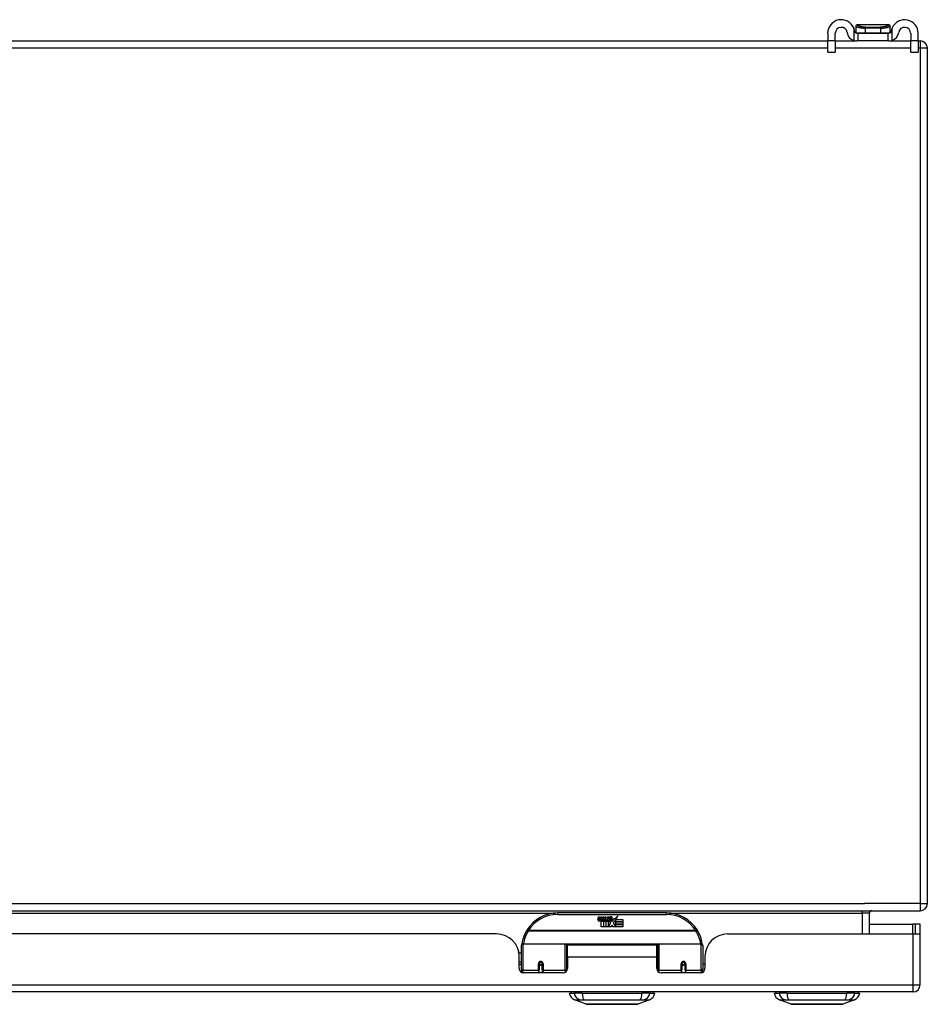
# Model space of a CAD drawing. Header units: inches. Extents: x 27 to 687, y 75 to 320.
# Tile 7 of 33: x 146 to 159, y 75 to 89. Entities that reach past the tile are written whole.
import ezdxf

# ---------------------------------------------------------------- set-up
doc = ezdxf.new("R2010")
doc.units = ezdxf.units.IN
doc.header["$MEASUREMENT"] = 0
doc.layers.add('Visible Edges(ANSI)', color=7, linetype='Continuous', lineweight=25)
doc.layers.add('Visible Tangent Edges(ANSI)', color=7, linetype='Continuous', lineweight=25)

msp = doc.modelspace()

# ---------------------------------------------------------------- linework, layer by layer
at = {"layer": 'Visible Edges(ANSI)'}
for p, q in [((157.731, 88.505), (157.731, 88.504)), ((157.731, 88.504), (157.731, 88.414)), ((158.184, 88.524), (157.751, 88.524)), ((158.204, 88.504), (158.204, 88.505)), ((158.204, 88.414), (158.204, 88.504)), ((92.817, 88.301), (157.343, 88.301)), ((157.343, 88.406), (157.343, 88.3)), ((157.343, 88.144), (157.343, 88.3)), ((157.448, 88.3), (157.448, 88.406)), ((157.448, 88.301), (157.746, 88.301)), ((157.448, 88.3), (157.448, 88.144)), ((157.746, 88.406), (157.765, 88.406)), ((157.765, 88.301), (157.746, 88.301)), ((157.765, 88.301), (157.765, 88.406)), ((157.765, 88.406), (158.171, 88.406)), ((158.171, 88.301), (157.765, 88.301)), ((158.171, 88.406), (158.189, 88.406)), ((158.171, 88.406), (158.171, 88.301)), ((158.189, 88.301), (158.171, 88.301)), ((158.189, 88.301), (158.488, 88.301)), ((158.488, 88.406), (158.488, 88.3)), ((158.488, 88.144), (158.488, 88.3)), ((158.593, 88.3), (158.593, 88.406)), ((158.593, 88.301), (158.619, 88.301)), ((158.593, 88.3), (158.593, 88.144)), ((158.718, 76.4), (158.718, 88.202)), ((157.343, 88.144), (157.448, 88.144)), ((158.488, 88.144), (158.593, 88.144)), ((92.817, 76.301), (158.619, 76.301)), ((155.119, 76.271), (153.619, 76.271)), ((154.174, 76.182), (154.18, 76.217)), ((154.18, 76.217), (154.194, 76.217)), ((154.194, 76.217), (154.188, 76.182)), ((154.21, 76.194), (154.214, 76.217)), ((154.214, 76.217), (154.227, 76.217)), ((154.227, 76.217), (154.221, 76.182)), ((154.244, 76.194), (154.248, 76.217)), ((154.248, 76.217), (154.261, 76.217)), ((154.261, 76.217), (154.251, 76.162)), ((154.268, 76.217), (154.284, 76.217)), ((154.281, 76.189), (154.268, 76.217)), ((154.284, 76.217), (154.292, 76.197)), ((154.294, 76.197), (154.308, 76.217)), ((154.324, 76.217), (154.299, 76.189)), ((154.308, 76.217), (154.324, 76.217)), ((154.329, 76.205), (154.329, 76.214)), ((154.403, 76.185), (154.447, 76.231)), ((154.447, 76.231), (154.422, 76.183)), ((157.919, 75.982), (157.919, 76.27)), ((154.219, 76.078), (154.219, 76.158)), ((154.249, 76.078), (154.219, 76.078)), ((154.237, 76.165), (154.236, 76.159)), ((154.236, 76.159), (154.249, 76.159)), ((154.241, 76.172), (154.238, 76.172)), ((154.24, 76.162), (154.241, 76.172)), ((154.251, 76.162), (154.24, 76.162)), ((154.249, 76.159), (154.249, 76.078)), ((154.253, 76.159), (154.275, 76.159)), ((154.253, 76.078), (154.253, 76.159)), ((154.283, 76.078), (154.253, 76.078)), ((154.257, 76.162), (154.281, 76.189)), ((154.274, 76.162), (154.257, 76.162)), ((154.287, 76.18), (154.274, 76.162)), ((154.275, 76.159), (154.283, 76.17)), ((154.283, 76.17), (154.283, 76.078)), ((154.289, 76.18), (154.287, 76.18)), ((154.287, 76.177), (154.294, 76.159)), ((154.287, 76.078), (154.287, 76.177)), ((154.354, 76.078), (154.287, 76.078)), ((154.297, 76.162), (154.289, 76.18)), ((154.292, 76.197), (154.294, 76.197)), ((154.294, 76.159), (154.317, 76.159)), ((154.313, 76.162), (154.297, 76.162)), ((154.299, 76.189), (154.313, 76.162)), ((154.317, 76.159), (154.317, 76.08)), ((154.317, 76.08), (154.353, 76.129)), ((154.323, 76.193), (154.359, 76.193)), ((154.353, 76.129), (154.333, 76.158)), ((154.358, 76.184), (154.334, 76.184)), ((154.368, 76.105), (154.354, 76.078)), ((154.363, 76.167), (154.37, 76.155)), ((154.385, 76.078), (154.368, 76.105)), ((154.37, 76.155), (154.401, 76.199)), ((154.403, 76.161), (154.383, 76.133)), ((154.383, 76.133), (154.42, 76.079)), ((154.519, 76.078), (154.385, 76.078)), ((154.401, 76.199), (154.403, 76.185)), ((154.405, 76.151), (154.403, 76.161)), ((154.42, 76.18), (154.405, 76.151)), ((154.42, 76.151), (154.42, 76.18)), ((154.519, 76.151), (154.42, 76.151)), ((154.42, 76.147), (154.519, 76.147)), ((154.42, 76.115), (154.42, 76.147)), ((154.519, 76.115), (154.42, 76.115)), ((154.42, 76.11), (154.519, 76.11)), ((154.42, 76.079), (154.42, 76.11)), ((154.422, 76.183), (154.519, 76.183)), ((154.519, 76.183), (154.519, 76.151)), ((154.519, 76.147), (154.519, 76.115)), ((154.519, 76.11), (154.519, 76.078)), ((157.919, 76.116), (158.52, 76.116)), ((158.551, 76.116), (158.52, 76.116)), ((158.619, 76.116), (158.551, 76.116)), ((158.551, 76.116), (158.551, 75.982)), ((158.619, 75.999), (158.619, 76.116)), ((152.776, 75.982), (136.861, 75.982)), ((155.962, 75.982), (158.52, 75.982)), ((158.52, 75.982), (158.618, 75.982)), ((158.619, 75.281), (158.619, 75.999)), ((153.119, 75.497), (153.119, 75.827)), ((153.139, 75.846), (153.723, 75.846)), ((153.739, 75.831), (153.739, 75.493)), ((153.754, 75.659), (153.754, 75.827)), ((154.985, 75.827), (153.754, 75.827)), ((154.985, 75.659), (154.985, 75.827)), ((154.999, 75.493), (154.999, 75.831)), ((155.015, 75.846), (155.599, 75.846)), ((155.619, 75.827), (155.619, 75.497)), ((153.084, 75.722), (153.119, 75.722)), ((153.088, 75.504), (153.088, 75.67)), ((153.739, 75.754), (153.754, 75.754)), ((153.754, 75.659), (153.754, 75.504)), ((154.985, 75.504), (154.985, 75.659)), ((155.65, 75.67), (155.65, 75.504)), ((153.088, 75.596), (153.119, 75.596)), ((153.119, 75.562), (153.088, 75.562)), ((153.363, 75.574), (153.363, 75.487)), ((153.365, 75.572), (153.363, 75.572)), ((153.364, 75.579), (153.366, 75.579)), ((153.365, 75.579), (153.365, 75.574)), ((153.369, 75.562), (153.367, 75.562)), ((153.403, 75.562), (153.401, 75.562)), ((153.404, 75.571), (153.406, 75.571)), ((153.406, 75.487), (153.406, 75.574)), ((153.739, 75.563), (153.754, 75.563)), ((155.332, 75.574), (155.332, 75.487)), ((155.332, 75.572), (155.334, 75.572)), ((155.334, 75.583), (155.334, 75.574)), ((155.338, 75.562), (155.335, 75.562)), ((155.371, 75.562), (155.369, 75.562)), ((155.373, 75.574), (155.373, 75.583)), ((155.373, 75.572), (155.375, 75.572)), ((155.375, 75.487), (155.375, 75.574)), ((155.65, 75.562), (155.619, 75.562)), ((153.119, 75.497), (153.119, 75.452)), ((153.695, 75.445), (153.147, 75.445)), ((153.363, 75.445), (153.363, 75.487)), ((153.406, 75.487), (153.406, 75.445)), ((153.739, 75.465), (153.739, 75.493)), ((154.999, 75.493), (154.999, 75.465)), ((155.591, 75.445), (155.044, 75.445)), ((155.332, 75.445), (155.332, 75.487)), ((155.375, 75.487), (155.375, 75.445)), ((155.619, 75.452), (155.619, 75.497)), ((158.52, 75.182), (92.915, 75.182)), ((153.779, 75.166), (153.847, 75.166)), ((153.957, 75.166), (153.847, 75.166)), ((153.957, 75.166), (154.781, 75.166)), ((154.892, 75.166), (154.781, 75.166)), ((154.892, 75.166), (154.96, 75.166)), ((156.605, 75.166), (156.673, 75.166)), ((156.783, 75.166), (156.673, 75.166)), ((156.783, 75.166), (157.607, 75.166)), ((157.718, 75.166), (157.607, 75.166)), ((157.718, 75.166), (157.786, 75.166)), ((154.012, 75.011), (153.853, 75.074)), ((154.886, 75.074), (154.726, 75.011)), ((156.838, 75.011), (156.679, 75.074)), ((157.712, 75.074), (157.552, 75.011))]:
    msp.add_line(p, q, dxfattribs=at)
at = {"layer": 'Visible Edges(ANSI)', "flags": 128}
for points in [[(157.716, 88.433), (157.715, 88.435), (157.715, 88.437), (157.715, 88.439), (157.714, 88.441), (157.714, 88.443), (157.714, 88.445), (157.713, 88.447), (157.713, 88.449), (157.712, 88.451), (157.712, 88.453), (157.711, 88.455), (157.711, 88.457), (157.71, 88.459), (157.71, 88.461), (157.709, 88.463), (157.708, 88.465), (157.708, 88.467), (157.707, 88.468), (157.706, 88.47), (157.706, 88.472), (157.705, 88.474), (157.704, 88.476), (157.703, 88.478), (157.703, 88.48)], [(157.746, 88.406), (157.745, 88.406), (157.743, 88.406), (157.742, 88.407), (157.74, 88.407), (157.739, 88.407), (157.737, 88.408), (157.735, 88.408), (157.734, 88.409), (157.732, 88.41), (157.731, 88.411), (157.729, 88.412), (157.727, 88.413), (157.726, 88.414), (157.724, 88.415), (157.723, 88.417), (157.722, 88.418), (157.721, 88.42), (157.72, 88.422), (157.719, 88.423), (157.718, 88.425), (157.717, 88.427), (157.717, 88.429), (157.716, 88.431), (157.716, 88.433)], [(158.219, 88.433), (158.219, 88.431), (158.219, 88.429), (158.218, 88.427), (158.217, 88.425), (158.216, 88.423), (158.215, 88.422), (158.214, 88.42), (158.213, 88.418), (158.212, 88.417), (158.211, 88.415), (158.209, 88.414), (158.208, 88.413), (158.206, 88.412), (158.205, 88.411), (158.203, 88.41), (158.201, 88.409), (158.2, 88.408), (158.198, 88.408), (158.197, 88.407), (158.195, 88.407), (158.193, 88.407), (158.192, 88.406), (158.19, 88.406), (158.189, 88.406)], [(158.233, 88.48), (158.232, 88.478), (158.231, 88.476), (158.23, 88.474), (158.23, 88.472), (158.229, 88.47), (158.228, 88.468), (158.228, 88.467), (158.227, 88.465), (158.226, 88.463), (158.226, 88.461), (158.225, 88.459), (158.225, 88.457), (158.224, 88.455), (158.223, 88.453), (158.223, 88.451), (158.222, 88.449), (158.222, 88.447), (158.222, 88.445), (158.221, 88.443), (158.221, 88.441), (158.22, 88.439), (158.22, 88.437), (158.22, 88.435), (158.219, 88.433)], [(157.703, 88.309), (157.704, 88.308), (157.706, 88.307), (157.708, 88.307), (157.71, 88.306), (157.712, 88.306), (157.714, 88.305), (157.716, 88.305), (157.718, 88.304), (157.72, 88.304), (157.722, 88.303), (157.724, 88.303), (157.726, 88.303), (157.728, 88.303), (157.73, 88.302), (157.732, 88.302), (157.733, 88.302), (157.735, 88.302), (157.737, 88.302), (157.739, 88.302), (157.74, 88.301), (157.742, 88.301), (157.743, 88.301), (157.745, 88.301), (157.746, 88.301)], [(158.189, 88.301), (158.19, 88.301), (158.192, 88.301), (158.193, 88.301), (158.195, 88.301), (158.197, 88.302), (158.198, 88.302), (158.2, 88.302), (158.202, 88.302), (158.204, 88.302), (158.205, 88.302), (158.207, 88.303), (158.209, 88.303), (158.211, 88.303), (158.213, 88.303), (158.215, 88.304), (158.217, 88.304), (158.219, 88.305), (158.221, 88.305), (158.223, 88.306), (158.225, 88.306), (158.227, 88.307), (158.229, 88.307), (158.231, 88.308), (158.233, 88.309)], [(153.125, 75.845), (153.125, 75.845), (153.125, 75.845), (153.124, 75.845), (153.124, 75.844), (153.124, 75.844), (153.124, 75.844), (153.124, 75.844), (153.124, 75.843), (153.124, 75.843), (153.124, 75.843), (153.124, 75.843), (153.124, 75.842), (153.124, 75.842), (153.124, 75.842), (153.124, 75.842), (153.124, 75.841), (153.124, 75.841), (153.124, 75.841), (153.124, 75.841), (153.124, 75.84), (153.124, 75.84), (153.124, 75.84), (153.124, 75.84), (153.124, 75.839)], [(155.614, 75.839), (155.614, 75.84), (155.614, 75.84), (155.614, 75.84), (155.614, 75.84), (155.614, 75.841), (155.614, 75.841), (155.614, 75.841), (155.614, 75.841), (155.614, 75.842), (155.614, 75.842), (155.614, 75.842), (155.614, 75.842), (155.614, 75.843), (155.614, 75.843), (155.614, 75.843), (155.614, 75.843), (155.614, 75.844), (155.614, 75.844), (155.614, 75.844), (155.614, 75.844), (155.614, 75.845), (155.614, 75.845), (155.614, 75.845), (155.614, 75.845)], [(153.363, 75.574), (153.363, 75.577), (153.364, 75.579), (153.365, 75.582), (153.366, 75.584), (153.367, 75.587), (153.369, 75.589), (153.371, 75.591), (153.374, 75.593), (153.376, 75.594), (153.379, 75.595), (153.382, 75.596), (153.385, 75.596), (153.388, 75.596), (153.391, 75.595), (153.393, 75.594), (153.396, 75.593), (153.398, 75.591), (153.401, 75.589), (153.402, 75.587), (153.404, 75.584), (153.405, 75.582), (153.406, 75.579), (153.406, 75.577), (153.406, 75.574)], [(153.753, 75.526), (153.753, 75.526), (153.753, 75.526), (153.753, 75.526), (153.753, 75.526), (153.753, 75.526), (153.753, 75.526), (153.753, 75.526), (153.753, 75.526), (153.753, 75.526), (153.753, 75.526), (153.753, 75.526), (153.753, 75.526), (153.753, 75.527), (153.753, 75.527), (153.753, 75.527), (153.753, 75.527), (153.753, 75.527), (153.753, 75.527), (153.753, 75.527), (153.754, 75.527), (153.754, 75.527), (153.754, 75.527), (153.754, 75.527), (153.754, 75.527)], [(154.985, 75.527), (154.985, 75.527), (154.985, 75.527), (154.985, 75.527), (154.985, 75.527), (154.985, 75.527), (154.985, 75.527), (154.985, 75.527), (154.985, 75.527), (154.985, 75.527), (154.985, 75.527), (154.985, 75.527), (154.985, 75.526), (154.985, 75.526), (154.985, 75.526), (154.985, 75.526), (154.985, 75.526), (154.985, 75.526), (154.985, 75.526), (154.985, 75.526), (154.985, 75.526), (154.985, 75.526), (154.985, 75.526), (154.985, 75.526), (154.985, 75.526)], [(155.332, 75.574), (155.332, 75.577), (155.332, 75.579), (155.333, 75.582), (155.334, 75.584), (155.336, 75.587), (155.338, 75.589), (155.34, 75.591), (155.342, 75.593), (155.345, 75.594), (155.347, 75.595), (155.35, 75.596), (155.353, 75.596), (155.356, 75.596), (155.359, 75.595), (155.362, 75.594), (155.365, 75.593), (155.367, 75.591), (155.369, 75.589), (155.371, 75.587), (155.372, 75.584), (155.374, 75.582), (155.374, 75.579), (155.375, 75.577), (155.375, 75.574)], [(154.014, 75.011), (154.014, 75.011), (154.016, 75.011), (154.018, 75.011), (154.021, 75.011), (154.025, 75.011), (154.029, 75.011), (154.035, 75.011), (154.041, 75.011), (154.048, 75.011), (154.056, 75.011), (154.065, 75.011), (154.074, 75.011), (154.084, 75.011), (154.094, 75.011), (154.106, 75.011), (154.118, 75.011), (154.13, 75.011), (154.144, 75.011), (154.157, 75.011), (154.171, 75.011), (154.186, 75.011), (154.201, 75.011), (154.217, 75.011), (154.233, 75.011), (154.249, 75.011), (154.266, 75.011), (154.283, 75.011), (154.3, 75.011), (154.317, 75.011), (154.334, 75.011), (154.351, 75.011), (154.369, 75.011), (154.386, 75.011), (154.404, 75.011), (154.421, 75.011), (154.439, 75.011), (154.455, 75.011), (154.472, 75.011), (154.489, 75.011), (154.505, 75.011), (154.521, 75.011), (154.537, 75.011), (154.552, 75.011), (154.567, 75.011), (154.581, 75.011), (154.595, 75.011), (154.608, 75.011), (154.62, 75.011), (154.632, 75.011), (154.644, 75.011), (154.654, 75.011), (154.664, 75.011), (154.674, 75.011), (154.682, 75.011), (154.69, 75.011), (154.697, 75.011), (154.703, 75.011), (154.709, 75.011), (154.714, 75.011), (154.717, 75.011), (154.72, 75.011), (154.722, 75.011), (154.724, 75.011), (154.724, 75.011)], [(156.84, 75.011), (156.84, 75.011), (156.842, 75.011), (156.844, 75.011), (156.847, 75.011), (156.851, 75.011), (156.855, 75.011), (156.861, 75.011), (156.867, 75.011), (156.874, 75.011), (156.882, 75.011), (156.891, 75.011), (156.9, 75.011), (156.91, 75.011), (156.921, 75.011), (156.932, 75.011), (156.944, 75.011), (156.956, 75.011), (156.97, 75.011), (156.983, 75.011), (156.998, 75.011), (157.012, 75.011), (157.027, 75.011), (157.043, 75.011), (157.059, 75.011), (157.075, 75.011), (157.092, 75.011), (157.109, 75.011), (157.126, 75.011), (157.143, 75.011), (157.16, 75.011), (157.178, 75.011), (157.195, 75.011), (157.213, 75.011), (157.23, 75.011), (157.247, 75.011), (157.265, 75.011), (157.282, 75.011), (157.298, 75.011), (157.315, 75.011), (157.331, 75.011), (157.347, 75.011), (157.363, 75.011), (157.378, 75.011), (157.393, 75.011), (157.407, 75.011), (157.421, 75.011), (157.434, 75.011), (157.447, 75.011), (157.459, 75.011), (157.47, 75.011), (157.481, 75.011), (157.491, 75.011), (157.5, 75.011), (157.508, 75.011), (157.516, 75.011), (157.523, 75.011), (157.53, 75.011), (157.535, 75.011), (157.54, 75.011), (157.543, 75.011), (157.546, 75.011), (157.549, 75.011), (157.55, 75.011), (157.55, 75.011)]]:
    msp.add_lwpolyline(points, dxfattribs=at)
at = {"layer": 'Visible Edges(ANSI)'}
for centre in [(153.385, 75.574), (155.353, 75.574)]:
    msp.add_circle(centre, 0.0197, dxfattribs=at)
for centre, radius, start, end in [((157.53, 88.406), 0.188, 23.0739, 180), ((158.405, 88.406), 0.187, 0, 156.9261), ((157.53, 88.406), 0.0825, 8.1564, 180), ((157.751, 88.505), 0.0197, 90, 180), ((158.184, 88.505), 0.0197, 0, 90), ((158.405, 88.406), 0.0825, 0, 171.8436), ((157.746, 88.437), 0.136, 188.1564, 251.2171), ((157.739, 88.414), 0.00787, 180, 218.1289), ((158.196, 88.414), 0.00787, 321.8711, 0), ((158.189, 88.437), 0.136, 288.7829, 351.8436), ((158.619, 88.202), 0.099, 0, 90), ((158.619, 76.4), 0.099, 270, 0), ((153.619, 75.771), 0.5, 90, 147.7623), ((154.347, 76.156), 0.0607, 81.5605, 107.3343), ((154.341, 76.177), 0.0307, 64.6784, 112.5609), ((154.35, 76.196), 0.0096, 343.5261, 64.6784), ((154.353, 76.197), 0.0197, 356.5646, 81.5605), ((155.119, 75.771), 0.5, 32.2377, 90), ((157.95, 76.27), 0.031, 90, 180), ((154.202, 76.177), 0.0288, 169, 198.4748), ((154.185, 76.171), 0.0105, 198.4748, 269.6788), ((154.185, 76.185), 0.0246, 269.6788, 333.9508), ((154.2, 76.18), 0.0123, 169.9922, 203.5487), ((154.194, 76.178), 0.006, 203.5487, 276.1027), ((154.193, 76.184), 0.0126, 276.1027, 327.6083), ((154.164, 76.202), 0.0465, 328.5584, 350.8257), ((154.236, 76.176), 0.0288, 183.6169, 196.9928), ((154.218, 76.171), 0.0101, 196.9928, 269.4776), ((154.218, 76.185), 0.024, 269.4776, 327.4114), ((154.22, 76.182), 0.024, 268.7952, 316.5849), ((154.233, 76.18), 0.0123, 170, 203.5571), ((154.227, 76.178), 0.006, 203.5571, 276.03), ((154.227, 76.184), 0.0126, 276.03, 327.5992), ((154.198, 76.202), 0.0465, 327.5992, 350), ((154.348, 76.182), 0.0282, 156.1555, 203.8445), ((154.336, 76.176), 0.0152, 203.8445, 265.0802), ((154.342, 76.179), 0.00955, 151.4547, 231.1652), ((154.34, 76.191), 0.033, 257.079, 313.1785), ((154.34, 76.191), 0.0299, 260.4085, 314.1684), ((154.343, 76.181), 0.0109, 231.1652, 289.3797), ((154.341, 76.186), 0.0168, 289.3797, 352.9975), ((154.333, 76.198), 0.0398, 314.1684, 356.5646), ((152.776, 75.67), 0.312, 0, 90), ((153.619, 75.771), 0.5, 147.7623, 171.4919), ((155.119, 75.771), 0.5, 8.5081, 32.2377), ((155.962, 75.67), 0.312, 90, 180), ((158.52, 75.999), 0.099, 350.1123, 0), ((153.139, 75.827), 0.0197, 90, 180), ((153.723, 75.831), 0.0157, 0, 90), ((155.015, 75.831), 0.0157, 90, 180), ((155.599, 75.827), 0.0197, 0, 90), ((153.385, 75.574), 0.0217, 180, 350.853), ((155.353, 75.574), 0.0217, 180, 0), ((153.147, 75.504), 0.0591, 180, 270), ((153.695, 75.504), 0.0591, 270, 0), ((155.044, 75.504), 0.0591, 180, 270), ((155.591, 75.504), 0.0591, 270, 0), ((158.52, 75.281), 0.099, 270, 0), ((153.895, 75.184), 0.118, 188.6009, 248.7495), ((153.838, 75.158), 0.0394, 143.1301, 168.463), ((154.843, 75.184), 0.118, 291.2505, 351.3991), ((154.901, 75.158), 0.0394, 11.537, 36.8699), ((156.721, 75.184), 0.118, 188.6009, 248.7495), ((156.664, 75.158), 0.0394, 143.1301, 168.463), ((157.669, 75.184), 0.118, 291.2505, 351.3991), ((157.727, 75.158), 0.0394, 11.537, 36.8699), ((154.014, 75.016), 0.00492, 248.7495, 269.7912), ((154.724, 75.016), 0.00492, 270.2088, 291.2505), ((156.84, 75.016), 0.00492, 248.7495, 269.7912), ((157.55, 75.016), 0.00492, 270.2088, 291.2505)]:
    msp.add_arc(centre, radius, start, end, dxfattribs=at)
for start_param, end_param in [(3.444465, 3.571292), (5.853486, 5.980313)]:
    msp.add_ellipse((155.353, 75.582), major_axis=(0.0217, 0), ratio=0.267949, start_param=start_param, end_param=end_param, dxfattribs=at)
at = {"layer": 'Visible Tangent Edges(ANSI)'}
for p, q in [((157.703, 88.48), (157.703, 88.309)), ((157.863, 88.414), (157.863, 88.477)), ((158.073, 88.477), (157.863, 88.477)), ((157.865, 88.491), (158.071, 88.491)), ((158.073, 88.477), (158.073, 88.414)), ((158.233, 88.309), (158.233, 88.48)), ((157.448, 88.3), (157.343, 88.3)), ((157.731, 88.414), (157.863, 88.414)), ((157.863, 88.414), (158.073, 88.414)), ((158.073, 88.414), (158.204, 88.414)), ((158.593, 88.3), (158.488, 88.3)), ((158.619, 88.301), (158.619, 88.202)), ((157.343, 88.202), (92.817, 88.202)), ((158.488, 88.202), (157.448, 88.202)), ((158.619, 88.202), (158.593, 88.202)), ((158.718, 88.202), (158.619, 88.202)), ((158.619, 88.202), (158.619, 76.4)), ((92.817, 76.4), (157.851, 76.4)), ((158.619, 76.4), (157.851, 76.4)), ((158.619, 76.4), (158.718, 76.4)), ((158.619, 76.4), (158.619, 76.301)), ((136.05, 76.27), (153.587, 76.27)), ((153.619, 76.252), (153.619, 76.271)), ((153.619, 76.252), (155.119, 76.252)), ((155.119, 76.271), (155.119, 76.252)), ((155.151, 76.27), (157.82, 76.27)), ((157.82, 76.27), (157.82, 76.301)), ((157.919, 76.27), (157.82, 76.27)), ((157.82, 76.27), (157.82, 75.982)), ((158.52, 75.982), (158.52, 76.116)), ((153.213, 76.028), (153.196, 76.038)), ((155.525, 76.028), (153.213, 76.028)), ((153.213, 76.024), (153.213, 76.028)), ((153.213, 76.024), (155.525, 76.024)), ((155.542, 76.038), (155.525, 76.028)), ((155.525, 76.028), (155.525, 76.024)), ((158.52, 75.982), (158.52, 75.281)), ((153.139, 75.846), (153.139, 75.478)), ((153.723, 75.478), (153.723, 75.846)), ((155.001, 75.839), (153.737, 75.839)), ((155.015, 75.846), (155.015, 75.478)), ((155.599, 75.478), (155.599, 75.846)), ((154.985, 75.659), (153.754, 75.659)), ((153.353, 75.478), (153.353, 75.569)), ((153.416, 75.569), (153.416, 75.478)), ((155.322, 75.478), (155.322, 75.569)), ((155.344, 75.594), (155.362, 75.594)), ((155.385, 75.569), (155.385, 75.478)), ((153.139, 75.445), (153.139, 75.478)), ((153.353, 75.478), (153.139, 75.478)), ((153.353, 75.478), (153.353, 75.445)), ((153.723, 75.478), (153.416, 75.478)), ((153.416, 75.445), (153.416, 75.478)), ((153.723, 75.478), (153.723, 75.452)), ((155.015, 75.452), (155.015, 75.478)), ((155.322, 75.478), (155.015, 75.478)), ((155.322, 75.478), (155.322, 75.445)), ((155.599, 75.478), (155.385, 75.478)), ((155.385, 75.445), (155.385, 75.478)), ((155.599, 75.478), (155.599, 75.445)), ((92.915, 75.281), (158.52, 75.281)), ((158.52, 75.281), (158.619, 75.281)), ((158.52, 75.281), (158.52, 75.182)), ((157.712, 75.074), (157.552, 75.011))]:
    msp.add_line(p, q, dxfattribs=at)
at = {"layer": 'Visible Tangent Edges(ANSI)', "flags": 128}
for points in [[(157.731, 88.504), (157.732, 88.503), (157.732, 88.502), (157.734, 88.501), (157.736, 88.5), (157.738, 88.498), (157.741, 88.497), (157.744, 88.496), (157.748, 88.494), (157.752, 88.493), (157.757, 88.491), (157.762, 88.49), (157.767, 88.488), (157.774, 88.487), (157.78, 88.485), (157.787, 88.484), (157.794, 88.483), (157.801, 88.482), (157.809, 88.48), (157.818, 88.48), (157.826, 88.479), (157.835, 88.478), (157.844, 88.478), (157.853, 88.477), (157.863, 88.477)], [(157.748, 88.523), (157.748, 88.523), (157.749, 88.523), (157.749, 88.523), (157.749, 88.523), (157.749, 88.524), (157.749, 88.524), (157.749, 88.524), (157.749, 88.524), (157.749, 88.524), (157.75, 88.524), (157.75, 88.524), (157.75, 88.524), (157.75, 88.524), (157.75, 88.524), (157.75, 88.524), (157.75, 88.524), (157.75, 88.524), (157.75, 88.524), (157.751, 88.524), (157.751, 88.524), (157.751, 88.524), (157.751, 88.524), (157.751, 88.524), (157.751, 88.524)], [(157.865, 88.491), (157.856, 88.491), (157.847, 88.492), (157.838, 88.492), (157.83, 88.493), (157.822, 88.494), (157.815, 88.495), (157.807, 88.496), (157.8, 88.498), (157.794, 88.499), (157.788, 88.501), (157.782, 88.503), (157.776, 88.504), (157.771, 88.506), (157.767, 88.508), (157.763, 88.51), (157.759, 88.512), (157.756, 88.513), (157.753, 88.515), (157.751, 88.517), (157.75, 88.518), (157.748, 88.52), (157.748, 88.521), (157.748, 88.522), (157.748, 88.523)], [(158.187, 88.523), (158.187, 88.522), (158.187, 88.521), (158.187, 88.52), (158.186, 88.518), (158.184, 88.517), (158.182, 88.515), (158.179, 88.513), (158.176, 88.512), (158.172, 88.51), (158.168, 88.508), (158.164, 88.506), (158.159, 88.504), (158.153, 88.503), (158.148, 88.501), (158.141, 88.499), (158.135, 88.498), (158.128, 88.496), (158.121, 88.495), (158.113, 88.494), (158.105, 88.493), (158.097, 88.492), (158.088, 88.492), (158.08, 88.491), (158.071, 88.491)], [(158.073, 88.477), (158.082, 88.477), (158.091, 88.478), (158.1, 88.478), (158.109, 88.479), (158.118, 88.48), (158.126, 88.48), (158.134, 88.482), (158.141, 88.483), (158.148, 88.484), (158.155, 88.485), (158.162, 88.487), (158.168, 88.488), (158.173, 88.49), (158.178, 88.491), (158.183, 88.493), (158.187, 88.494), (158.191, 88.496), (158.195, 88.497), (158.197, 88.498), (158.2, 88.5), (158.201, 88.501), (158.203, 88.502), (158.204, 88.503), (158.204, 88.504)], [(158.184, 88.524), (158.184, 88.524), (158.184, 88.524), (158.184, 88.524), (158.185, 88.524), (158.185, 88.524), (158.185, 88.524), (158.185, 88.524), (158.185, 88.524), (158.185, 88.524), (158.185, 88.524), (158.185, 88.524), (158.185, 88.524), (158.186, 88.524), (158.186, 88.524), (158.186, 88.524), (158.186, 88.524), (158.186, 88.524), (158.186, 88.524), (158.186, 88.524), (158.186, 88.523), (158.187, 88.523), (158.187, 88.523), (158.187, 88.523), (158.187, 88.523)], [(154.999, 75.694), (154.999, 75.695), (154.998, 75.695), (154.997, 75.696), (154.997, 75.697), (154.996, 75.697), (154.996, 75.698), (154.995, 75.698), (154.995, 75.699), (154.994, 75.699), (154.994, 75.7), (154.993, 75.701), (154.992, 75.701), (154.992, 75.702), (154.991, 75.702), (154.991, 75.703), (154.99, 75.703), (154.989, 75.704), (154.989, 75.705), (154.988, 75.705), (154.987, 75.706), (154.987, 75.706), (154.986, 75.707), (154.985, 75.707), (154.984, 75.708)], [(154.985, 75.69), (154.986, 75.688), (154.987, 75.686), (154.988, 75.684), (154.989, 75.683), (154.99, 75.681), (154.991, 75.679), (154.991, 75.677), (154.992, 75.675), (154.993, 75.674), (154.994, 75.672), (154.994, 75.67), (154.995, 75.668), (154.996, 75.666), (154.996, 75.665), (154.997, 75.663), (154.997, 75.661), (154.998, 75.659), (154.998, 75.658), (154.998, 75.656), (154.999, 75.654), (154.999, 75.653), (154.999, 75.651), (154.999, 75.65), (154.999, 75.648)], [(153.416, 75.569), (153.416, 75.573), (153.415, 75.577), (153.414, 75.581), (153.412, 75.585), (153.41, 75.589), (153.408, 75.592), (153.405, 75.595), (153.401, 75.598), (153.397, 75.6), (153.393, 75.601), (153.389, 75.602), (153.385, 75.603), (153.381, 75.602), (153.376, 75.601), (153.372, 75.6), (153.369, 75.598), (153.365, 75.595), (153.362, 75.592), (153.359, 75.589), (153.357, 75.585), (153.355, 75.581), (153.354, 75.578), (153.354, 75.573), (153.353, 75.569)], [(153.753, 75.563), (153.752, 75.561), (153.752, 75.559), (153.751, 75.556), (153.75, 75.554), (153.75, 75.551), (153.749, 75.549), (153.749, 75.547), (153.748, 75.544), (153.748, 75.542), (153.747, 75.539), (153.747, 75.537), (153.746, 75.535), (153.746, 75.532), (153.746, 75.53), (153.745, 75.527), (153.745, 75.525), (153.744, 75.522), (153.744, 75.52), (153.744, 75.517), (153.743, 75.515), (153.743, 75.513), (153.743, 75.51), (153.742, 75.508), (153.742, 75.505)], [(154.996, 75.505), (154.996, 75.508), (154.995, 75.51), (154.995, 75.513), (154.995, 75.515), (154.994, 75.518), (154.994, 75.521), (154.994, 75.523), (154.993, 75.526), (154.993, 75.528), (154.992, 75.531), (154.992, 75.533), (154.991, 75.536), (154.991, 75.539), (154.991, 75.541), (154.99, 75.544), (154.989, 75.546), (154.989, 75.549), (154.988, 75.551), (154.988, 75.554), (154.987, 75.556), (154.987, 75.559), (154.986, 75.561), (154.985, 75.564), (154.985, 75.566)], [(155.385, 75.569), (155.385, 75.573), (155.384, 75.578), (155.383, 75.581), (155.381, 75.585), (155.379, 75.589), (155.376, 75.592), (155.373, 75.595), (155.37, 75.598), (155.366, 75.6), (155.362, 75.601), (155.358, 75.602), (155.353, 75.603), (155.349, 75.602), (155.345, 75.601), (155.341, 75.6), (155.337, 75.598), (155.334, 75.595), (155.33, 75.592), (155.328, 75.589), (155.326, 75.585), (155.324, 75.581), (155.323, 75.577), (155.322, 75.573), (155.322, 75.569)], [(153.853, 75.074), (153.853, 75.074), (153.853, 75.074), (153.854, 75.074), (153.855, 75.074), (153.856, 75.074), (153.857, 75.073), (153.859, 75.073), (153.861, 75.073), (153.863, 75.073), (153.866, 75.073), (153.869, 75.073), (153.872, 75.073), (153.875, 75.073), (153.879, 75.073), (153.882, 75.073), (153.886, 75.073), (153.891, 75.073), (153.895, 75.073), (153.9, 75.072), (153.905, 75.072), (153.91, 75.072), (153.915, 75.072), (153.921, 75.072), (153.929, 75.072)], [(153.929, 75.072), (153.931, 75.072), (153.932, 75.072), (153.933, 75.072), (153.935, 75.072), (153.937, 75.072), (153.938, 75.072), (153.94, 75.072), (153.942, 75.072), (153.944, 75.072), (153.946, 75.072), (153.948, 75.072), (153.95, 75.072), (153.952, 75.072), (153.955, 75.072), (153.957, 75.072), (153.959, 75.072), (153.962, 75.072), (153.964, 75.072), (153.967, 75.072), (153.97, 75.072), (153.972, 75.072), (153.975, 75.072), (153.978, 75.072), (153.98, 75.072)], [(153.98, 75.072), (154.014, 75.072), (154.045, 75.072), (154.076, 75.073), (154.108, 75.073), (154.14, 75.073), (154.172, 75.073), (154.205, 75.073), (154.237, 75.073), (154.27, 75.073), (154.303, 75.074), (154.336, 75.074), (154.369, 75.074), (154.402, 75.074), (154.435, 75.074), (154.468, 75.073), (154.501, 75.073), (154.533, 75.073), (154.566, 75.073), (154.598, 75.073), (154.63, 75.073), (154.662, 75.073), (154.693, 75.072), (154.724, 75.072), (154.758, 75.072)], [(154.094, 75.011), (154.088, 75.011), (154.082, 75.011), (154.076, 75.011), (154.07, 75.011), (154.065, 75.011), (154.059, 75.011), (154.054, 75.011), (154.05, 75.011), (154.045, 75.011), (154.041, 75.011), (154.037, 75.011), (154.033, 75.011), (154.03, 75.011), (154.027, 75.011), (154.024, 75.011), (154.022, 75.011), (154.019, 75.011), (154.018, 75.011), (154.016, 75.011), (154.015, 75.011), (154.014, 75.011), (154.013, 75.011), (154.012, 75.011), (154.012, 75.011)], [(154.142, 75.011), (154.139, 75.011), (154.137, 75.011), (154.135, 75.011), (154.133, 75.011), (154.131, 75.011), (154.129, 75.011), (154.127, 75.011), (154.125, 75.011), (154.123, 75.011), (154.121, 75.011), (154.119, 75.011), (154.117, 75.011), (154.115, 75.011), (154.113, 75.011), (154.111, 75.011), (154.109, 75.011), (154.107, 75.011), (154.105, 75.011), (154.104, 75.011), (154.102, 75.011), (154.1, 75.011), (154.098, 75.011), (154.096, 75.011), (154.094, 75.011)], [(154.597, 75.011), (154.581, 75.011), (154.564, 75.011), (154.546, 75.011), (154.528, 75.011), (154.509, 75.011), (154.49, 75.011), (154.47, 75.011), (154.451, 75.011), (154.43, 75.011), (154.41, 75.011), (154.39, 75.011), (154.369, 75.011), (154.348, 75.011), (154.328, 75.011), (154.308, 75.011), (154.287, 75.011), (154.268, 75.011), (154.248, 75.011), (154.229, 75.011), (154.21, 75.011), (154.192, 75.011), (154.174, 75.011), (154.158, 75.011), (154.142, 75.011)], [(154.644, 75.011), (154.642, 75.011), (154.64, 75.011), (154.638, 75.011), (154.636, 75.011), (154.635, 75.011), (154.633, 75.011), (154.631, 75.011), (154.629, 75.011), (154.627, 75.011), (154.625, 75.011), (154.623, 75.011), (154.621, 75.011), (154.619, 75.011), (154.617, 75.011), (154.615, 75.011), (154.613, 75.011), (154.611, 75.011), (154.609, 75.011), (154.607, 75.011), (154.605, 75.011), (154.603, 75.011), (154.601, 75.011), (154.599, 75.011), (154.597, 75.011)], [(154.726, 75.011), (154.726, 75.011), (154.725, 75.011), (154.725, 75.011), (154.724, 75.011), (154.722, 75.011), (154.721, 75.011), (154.719, 75.011), (154.716, 75.011), (154.714, 75.011), (154.711, 75.011), (154.708, 75.011), (154.705, 75.011), (154.701, 75.011), (154.697, 75.011), (154.693, 75.011), (154.688, 75.011), (154.684, 75.011), (154.679, 75.011), (154.673, 75.011), (154.668, 75.011), (154.662, 75.011), (154.656, 75.011), (154.65, 75.011), (154.644, 75.011)], [(154.758, 75.072), (154.76, 75.072), (154.763, 75.072), (154.766, 75.072), (154.769, 75.072), (154.771, 75.072), (154.774, 75.072), (154.776, 75.072), (154.779, 75.072), (154.781, 75.072), (154.783, 75.072), (154.786, 75.072), (154.788, 75.072), (154.79, 75.072), (154.792, 75.072), (154.794, 75.072), (154.796, 75.072), (154.798, 75.072), (154.8, 75.072), (154.801, 75.072), (154.803, 75.072), (154.805, 75.072), (154.806, 75.072), (154.808, 75.072), (154.809, 75.072)], [(154.809, 75.072), (154.817, 75.072), (154.823, 75.072), (154.828, 75.072), (154.833, 75.072), (154.838, 75.072), (154.843, 75.073), (154.847, 75.073), (154.852, 75.073), (154.856, 75.073), (154.859, 75.073), (154.863, 75.073), (154.866, 75.073), (154.869, 75.073), (154.872, 75.073), (154.875, 75.073), (154.877, 75.073), (154.879, 75.073), (154.881, 75.073), (154.882, 75.074), (154.883, 75.074), (154.884, 75.074), (154.885, 75.074), (154.886, 75.074), (154.886, 75.074)], [(156.679, 75.074), (156.679, 75.074), (156.679, 75.074), (156.68, 75.074), (156.681, 75.074), (156.682, 75.074), (156.683, 75.073), (156.685, 75.073), (156.687, 75.073), (156.689, 75.073), (156.692, 75.073), (156.695, 75.073), (156.698, 75.073), (156.701, 75.073), (156.705, 75.073), (156.708, 75.073), (156.712, 75.073), (156.717, 75.073), (156.721, 75.073), (156.726, 75.072), (156.731, 75.072), (156.736, 75.072), (156.741, 75.072), (156.747, 75.072), (156.755, 75.072)], [(156.755, 75.072), (156.757, 75.072), (156.758, 75.072), (156.759, 75.072), (156.761, 75.072), (156.763, 75.072), (156.764, 75.072), (156.766, 75.072), (156.768, 75.072), (156.77, 75.072), (156.772, 75.072), (156.774, 75.072), (156.776, 75.072), (156.779, 75.072), (156.781, 75.072), (156.783, 75.072), (156.786, 75.072), (156.788, 75.072), (156.79, 75.072), (156.793, 75.072), (156.796, 75.072), (156.798, 75.072), (156.801, 75.072), (156.804, 75.072), (156.806, 75.072)], [(156.806, 75.072), (156.84, 75.072), (156.871, 75.072), (156.902, 75.073), (156.934, 75.073), (156.966, 75.073), (156.998, 75.073), (157.031, 75.073), (157.063, 75.073), (157.096, 75.073), (157.129, 75.074), (157.162, 75.074), (157.195, 75.074), (157.228, 75.074), (157.261, 75.074), (157.294, 75.073), (157.327, 75.073), (157.359, 75.073), (157.392, 75.073), (157.424, 75.073), (157.456, 75.073), (157.488, 75.073), (157.519, 75.072), (157.55, 75.072), (157.584, 75.072)], [(156.92, 75.011), (156.914, 75.011), (156.908, 75.011), (156.902, 75.011), (156.896, 75.011), (156.891, 75.011), (156.885, 75.011), (156.88, 75.011), (156.876, 75.011), (156.871, 75.011), (156.867, 75.011), (156.863, 75.011), (156.859, 75.011), (156.856, 75.011), (156.853, 75.011), (156.85, 75.011), (156.848, 75.011), (156.845, 75.011), (156.844, 75.011), (156.842, 75.011), (156.841, 75.011), (156.84, 75.011), (156.839, 75.011), (156.838, 75.011), (156.838, 75.011)], [(156.968, 75.011), (156.965, 75.011), (156.963, 75.011), (156.961, 75.011), (156.959, 75.011), (156.957, 75.011), (156.955, 75.011), (156.953, 75.011), (156.951, 75.011), (156.949, 75.011), (156.947, 75.011), (156.945, 75.011), (156.943, 75.011), (156.941, 75.011), (156.939, 75.011), (156.937, 75.011), (156.935, 75.011), (156.933, 75.011), (156.931, 75.011), (156.93, 75.011), (156.928, 75.011), (156.926, 75.011), (156.924, 75.011), (156.922, 75.011), (156.92, 75.011)], [(157.423, 75.011), (157.407, 75.011), (157.39, 75.011), (157.372, 75.011), (157.354, 75.011), (157.335, 75.011), (157.316, 75.011), (157.297, 75.011), (157.277, 75.011), (157.257, 75.011), (157.236, 75.011), (157.216, 75.011), (157.195, 75.011), (157.174, 75.011), (157.154, 75.011), (157.133, 75.011), (157.113, 75.011), (157.093, 75.011), (157.074, 75.011), (157.055, 75.011), (157.036, 75.011), (157.018, 75.011), (157, 75.011), (156.984, 75.011), (156.968, 75.011)], [(157.47, 75.011), (157.468, 75.011), (157.466, 75.011), (157.464, 75.011), (157.462, 75.011), (157.461, 75.011), (157.459, 75.011), (157.457, 75.011), (157.455, 75.011), (157.453, 75.011), (157.451, 75.011), (157.449, 75.011), (157.447, 75.011), (157.445, 75.011), (157.443, 75.011), (157.441, 75.011), (157.439, 75.011), (157.437, 75.011), (157.435, 75.011), (157.433, 75.011), (157.431, 75.011), (157.429, 75.011), (157.427, 75.011), (157.425, 75.011), (157.423, 75.011)], [(157.552, 75.011), (157.552, 75.011), (157.551, 75.011), (157.551, 75.011), (157.55, 75.011), (157.548, 75.011), (157.547, 75.011), (157.545, 75.011), (157.542, 75.011), (157.54, 75.011), (157.537, 75.011), (157.534, 75.011), (157.531, 75.011), (157.527, 75.011), (157.523, 75.011), (157.519, 75.011), (157.515, 75.011), (157.51, 75.011), (157.505, 75.011), (157.5, 75.011), (157.494, 75.011), (157.488, 75.011), (157.482, 75.011), (157.476, 75.011), (157.47, 75.011)], [(157.584, 75.072), (157.585, 75.072), (157.586, 75.072), (157.588, 75.072), (157.589, 75.072), (157.591, 75.072), (157.592, 75.072), (157.593, 75.072), (157.595, 75.072), (157.596, 75.072), (157.597, 75.072), (157.598, 75.072), (157.6, 75.072), (157.601, 75.072), (157.602, 75.072), (157.603, 75.072), (157.605, 75.072), (157.606, 75.072), (157.607, 75.072), (157.608, 75.072), (157.609, 75.072), (157.611, 75.072), (157.612, 75.072), (157.613, 75.072), (157.614, 75.072)], [(157.614, 75.072), (157.615, 75.072), (157.616, 75.072), (157.617, 75.072), (157.618, 75.072), (157.619, 75.072), (157.62, 75.072), (157.621, 75.072), (157.622, 75.072), (157.623, 75.072), (157.624, 75.072), (157.625, 75.072), (157.626, 75.072), (157.627, 75.072), (157.627, 75.072), (157.628, 75.072), (157.629, 75.072), (157.63, 75.072), (157.631, 75.072), (157.631, 75.072), (157.632, 75.072), (157.633, 75.072), (157.634, 75.072), (157.634, 75.072), (157.635, 75.072)], [(157.635, 75.072), (157.643, 75.072), (157.649, 75.072), (157.654, 75.072), (157.659, 75.072), (157.664, 75.072), (157.669, 75.073), (157.673, 75.073), (157.678, 75.073), (157.682, 75.073), (157.686, 75.073), (157.689, 75.073), (157.692, 75.073), (157.695, 75.073), (157.698, 75.073), (157.701, 75.073), (157.703, 75.073), (157.705, 75.073), (157.707, 75.073), (157.708, 75.074), (157.709, 75.074), (157.71, 75.074), (157.711, 75.074), (157.712, 75.074), (157.712, 75.074)]]:
    msp.add_lwpolyline(points, dxfattribs=at)
at = {"layer": 'Visible Tangent Edges(ANSI)'}
for centre, radius, start, end in [((153.619, 75.771), 0.48, 90, 147.7623), ((155.119, 75.771), 0.48, 32.2377, 90), ((153.619, 75.768), 0.48, 147.7623, 170.5651), ((155.119, 75.768), 0.48, 9.4349, 32.2377), ((157.55, 75.016), 0.00492, 270.2088, 291.2505)]:
    msp.add_arc(centre, radius, start, end, dxfattribs=at)
for centre, major_axis, ratio, start_param, end_param in [((157.751, 88.504), (-0.0197, 0), 0.9973, 4.854218, 6.283185), ((157.869, 88.477), (0, 0.0197), 0.333333, 0.778875, 1.570796), ((158.066, 88.477), (0, 0.0197), 0.333333, 4.712389, 5.50431), ((158.184, 88.504), (0.0197, 0), 0.9973, 0, 1.428968), ((157.865, 88.414), (0, -0.00787), 0.333333, 4.712389, 6.283185), ((158.07, 88.414), (0, -0.00787), 0.333333, 0, 1.570796), ((153.213, 76.028), (-0.0167, 0.0105), 0.161367, 0, 1.672214), ((155.525, 76.028), (0.0167, 0.0105), 0.161367, 4.610972, 6.283185), ((153.144, 75.842), (-0.0195, 0.0029), 0.187781, 0, 0.58509), ((155.594, 75.842), (0.0195, 0.0029), 0.187781, 5.698095, 6.283185), ((153.353, 75.574), (0.00984, 0), 0.476565, 4.712389, 6.283185), ((153.416, 75.574), (-0.00984, 0), 0.476565, 0, 1.570796), ((155.322, 75.574), (0.00984, 0), 0.476565, 4.712389, 6.283185), ((155.385, 75.574), (-0.00984, 0), 0.476565, 0, 1.570796), ((153.139, 75.497), (-0.0197, 0), 0.965926, 0, 1.570796), ((153.353, 75.487), (0.00984, 0), 0.965926, 4.712389, 6.283185), ((153.416, 75.487), (-0.00984, 0), 0.965926, 0, 1.570796), ((153.723, 75.493), (0.0157, 0), 0.965926, 4.712389, 6.283185), ((155.015, 75.493), (-0.0157, 0), 0.965926, 0, 1.570796), ((155.322, 75.487), (0.00984, 0), 0.965926, 4.712389, 6.283185), ((155.385, 75.487), (-0.00984, 0), 0.965926, 0, 1.570796), ((155.599, 75.497), (0.0197, 0), 0.965926, 4.712389, 6.283185), ((153.957, 75.186), (0.016, -0.117), 0.948273, 4.754759, 5.892029), ((153.995, 75.186), (-0.005, -0.118), 0.314585, 4.896593, 6.033863), ((154.743, 75.186), (0.005, -0.118), 0.314585, 0.249322, 1.386592), ((154.781, 75.186), (-0.016, -0.117), 0.948273, 0.391156, 1.528426), ((156.783, 75.186), (0.016, -0.117), 0.948273, 4.754759, 5.892029), ((156.821, 75.186), (-0.005, -0.118), 0.314585, 4.896593, 6.033863), ((157.569, 75.186), (0.005, -0.118), 0.314585, 0.249322, 1.386592), ((157.607, 75.186), (-0.016, -0.117), 0.948273, 0.391156, 1.528426)]:
    msp.add_ellipse(centre, major_axis=major_axis, ratio=ratio, start_param=start_param, end_param=end_param, dxfattribs=at)

doc.saveas('drawing.dxf')
